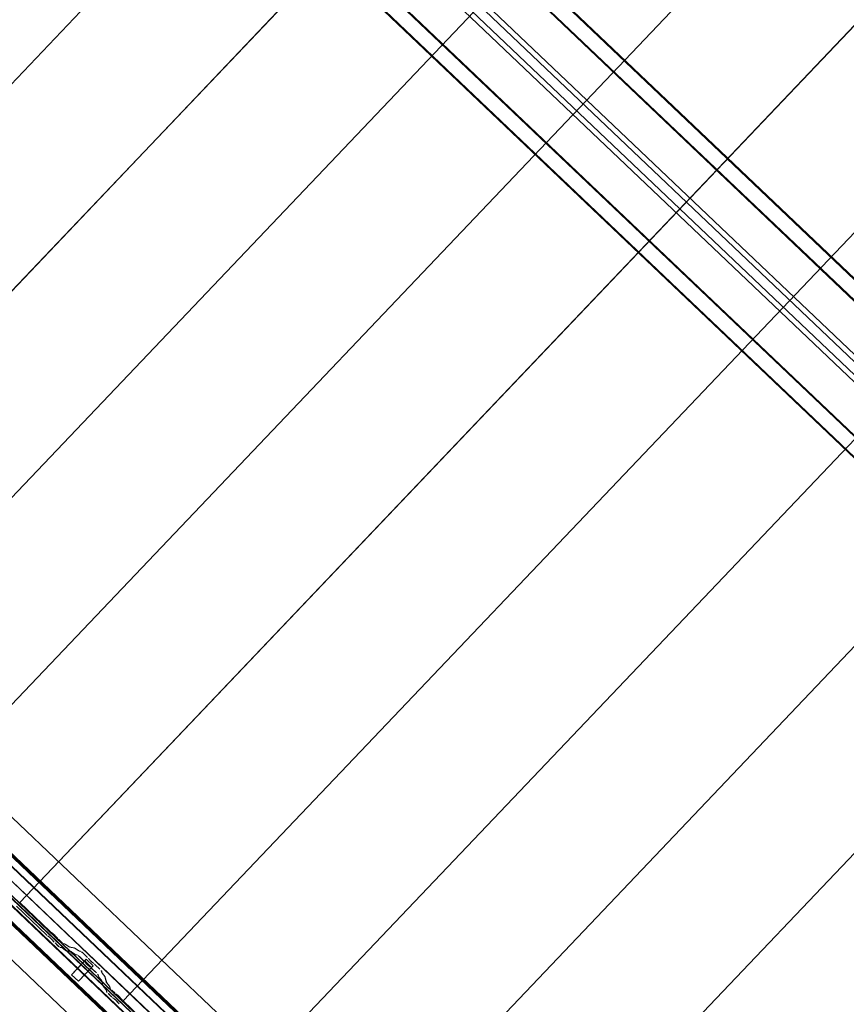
# Model space of a CAD drawing. Header units: metres. Extents: x 32343131.6 to 32343183.7, y 5699223.3 to 5699275.1.
# Tile 88 of 190: x 32343153.4 to 32343155.6, y 5699253.4 to 5699256. Entities that reach past the tile are written whole.
import ezdxf

# ---------------------------------------------------------------- set-up
doc = ezdxf.new("R2010")
doc.units = ezdxf.units.M
doc.layers.add('0-1', color=7, linetype='Continuous', lineweight=5)
for name, color, linetype, lineweight, true_color in [('A-GENM-1', 7, 'Continuous', 5, 0xcccccc), ('A-ROOF-1', 7, 'Continuous', 5, 0xcccccc), ('E-POWR-CNDT-1', 5, 'Continuous', 70, 0x0000ff), ('S-BEAM-1', 7, 'Continuous', 5, 0xcccccc)]:
    doc.layers.add(name, color=color, linetype=linetype, lineweight=lineweight, true_color=true_color)

# ---------------------------------------------------------------- blocks, each defined once
blk = doc.blocks.new('HEB Träger - 3046105-TGA_190_LP5_GR_DA-TGA-01_G_')
at = {"layer": 'S-BEAM-1'}
for p, q in [((99.5053, -14.493), (64.7293, 18.5922)), ((99.5068, -14.4913), (64.7308, 18.5939)), ((99.4768, -14.5229), (64.7008, 18.5623)), ((64.7023, 18.5639), (99.4783, -14.5213)), ((64.5233, 18.3757), (99.2993, -14.7095)), ((99.3008, -14.7078), (64.5248, 18.3774)), ((99.2708, -14.7394), (64.4948, 18.3458)), ((99.2723, -14.7378), (64.4964, 18.3474)), ((79.1098, 4.7143), (73.3355, 10.2078)), ((79.0829, 4.686), (73.3086, 10.1795)), ((79.1002, 4.7042), (73.3259, 10.1977)), ((79.0733, 4.6759), (73.299, 10.1694))]:
    blk.add_line(p, q, dxfattribs=at)
blk = doc.blocks.new('Ortgang Hochpunkt1 - Ortgang Hochpunkt-3544518-TGA_190_LP5_GR_DA-TGA-01_G_')
at = {"layer": 'A-ROOF-1'}
for p, q in [((89.4753, -25.0355), (54.6993, 8.0497)), ((89.4753, -25.0355), (54.6993, 8.0497)), ((69.0474, -5.8065), (63.3006, -0.3391)), ((69.046, -5.8064), (63.3008, -0.3406)), ((69.0387, -5.8056), (63.3019, -0.3478)), ((69.0375, -5.8055), (63.3021, -0.3489)), ((69.0195, -5.8076), (63.3009, -0.367)), ((63.3011, -0.3655), (69.0211, -5.8073))]:
    blk.add_line(p, q, dxfattribs=at)
blk = doc.blocks.new('Wasserleitblech1 - Wasserleitblech-3545928-TGA_190_LP5_GR_DA-TGA-01_G_')
at = {"layer": 'A-ROOF-1'}
for p, q in [((97.5593, -16.5384), (62.7833, 16.5468)), ((97.5593, -16.5384), (62.7833, 16.5468)), ((77.3358, 2.9082), (71.5911, 8.3735)), ((77.3356, 2.9094), (71.5924, 8.3734)), ((77.3393, 2.9435), (71.6267, 8.3785)), ((71.6277, 8.3789), (77.3397, 2.9446))]:
    blk.add_line(p, q, dxfattribs=at)
blk = doc.blocks.new('construction-roof-accessories--rheinzink-rzk010047 - construction-roof-accessories--rheinzink-rzk010047-3217442-TGA_190_LP5_GR_DA-TGA-01_G_')
at = {"layer": 'A-GENM-1'}
for p, q in [((-0.0125, 0.0822), (0.0125, 0.0822)), ((0.0125, 0.0822), (-0.0125, 0.0822)), ((-0.0125, 0.0822), (-0.0125, 0.0322)), ((-0.0125, 0.0263), (-0.0125, 0.0822)), ((0.0125, 0.0822), (0.0125, 0.0263)), ((0.0125, 0.0322), (0.0125, 0.0822)), ((-0.0125, 0.0263), (-0.0125, 0.0322)), ((-0.0125, 0.0322), (0.0125, 0.0322)), ((-0.0125, 0.0322), (0.0125, 0.0322)), ((0.0125, 0.0263), (-0.0125, 0.0263)), ((-0.0125, 0.0263), (0.0125, 0.0263)), ((0.0125, 0.0322), (0.0125, 0.0263))]:
    blk.add_line(p, q, dxfattribs=at)
blk = doc.blocks.new('ARC_190_LPX_FM_Stellplätze_rvt-1-TGA_190_LP5_GR_DA-TGA-01_G_')
at = {"layer": 'S-BEAM-1'}
for p, q in [((32343152.3186, 5699254.7076), (32343160.5809, 5699263.3921)), ((32343152.3186, 5699254.7076), (32343160.5809, 5699263.3921)), ((32343152.3187, 5699254.7077), (32343160.581, 5699263.3922)), ((32343152.3187, 5699254.7077), (32343160.581, 5699263.3922)), ((32343152.5903, 5699254.4491), (32343160.8526, 5699263.1336)), ((32343152.5903, 5699254.4491), (32343160.8526, 5699263.1336)), ((32343152.5904, 5699254.4492), (32343160.8527, 5699263.1337)), ((32343152.5904, 5699254.4492), (32343160.8527, 5699263.1337)), ((32343152.862, 5699254.1906), (32343161.1243, 5699262.8751)), ((32343152.862, 5699254.1906), (32343161.1243, 5699262.8751)), ((32343152.8621, 5699254.1907), (32343161.1244, 5699262.8752)), ((32343152.8621, 5699254.1907), (32343161.1244, 5699262.8752)), ((32343153.1337, 5699253.9321), (32343161.396, 5699262.6167)), ((32343153.1337, 5699253.9321), (32343161.396, 5699262.6167)), ((32343153.1338, 5699253.9322), (32343161.3961, 5699262.6168)), ((32343153.1338, 5699253.9322), (32343161.3961, 5699262.6168)), ((32343153.4054, 5699253.6737), (32343161.6677, 5699262.3582)), ((32343153.4054, 5699253.6737), (32343161.6677, 5699262.3582)), ((32343153.4055, 5699253.6738), (32343161.6678, 5699262.3583)), ((32343153.4055, 5699253.6738), (32343161.6678, 5699262.3583)), ((32343153.6771, 5699253.4152), (32343161.9394, 5699262.0997)), ((32343153.6771, 5699253.4152), (32343161.9394, 5699262.0997)), ((32343153.6772, 5699253.4153), (32343161.9394, 5699262.0998)), ((32343153.6772, 5699253.4153), (32343161.9394, 5699262.0998)), ((32343153.9488, 5699253.1567), (32343162.211, 5699261.8412)), ((32343153.9488, 5699253.1567), (32343162.211, 5699261.8412)), ((32343153.9489, 5699253.1568), (32343162.2111, 5699261.8413)), ((32343153.9489, 5699253.1568), (32343162.2111, 5699261.8413)), ((32343154.2205, 5699252.8983), (32343162.4828, 5699261.5828)), ((32343154.2205, 5699252.8983), (32343162.4828, 5699261.5828)), ((32343154.2205, 5699252.8982), (32343162.4827, 5699261.5827)), ((32343154.2205, 5699252.8982), (32343162.4827, 5699261.5827)), ((32343154.4921, 5699252.6398), (32343162.7544, 5699261.3243)), ((32343154.4921, 5699252.6398), (32343162.7544, 5699261.3243)), ((32343154.4922, 5699252.6398), (32343162.7545, 5699261.3244)), ((32343154.4922, 5699252.6398), (32343162.7545, 5699261.3244)), ((32343153.4055, 5699253.6738), (32343153.4054, 5699253.6737)), ((32343153.4054, 5699253.6737), (32343153.4055, 5699253.6738)), ((32343153.4054, 5699253.6737), (32343153.4842, 5699253.5987)), ((32343153.4843, 5699253.5988), (32343153.4055, 5699253.6738)), ((32343153.4752, 5699253.5892), (32343153.3964, 5699253.6642)), ((32343153.3965, 5699253.6643), (32343153.4753, 5699253.5893)), ((32343153.4922, 5699253.5922), (32343153.4875, 5699253.596)), ((32343153.4882, 5699253.5952), (32343153.4929, 5699253.5914)), ((32343153.4785, 5699253.5865), (32343153.4832, 5699253.5827)), ((32343153.4839, 5699253.5819), (32343153.4792, 5699253.5857)), ((32343153.4941, 5699253.5715), (32343153.4901, 5699253.576)), ((32343153.4909, 5699253.5754), (32343153.4949, 5699253.5708)), ((32343153.5053, 5699253.5605), (32343153.4978, 5699253.5677)), ((32343153.4979, 5699253.5678), (32343153.5054, 5699253.5606)), ((32343153.4991, 5699253.5855), (32343153.5031, 5699253.581)), ((32343153.5039, 5699253.5803), (32343153.4999, 5699253.5849)), ((32343153.5068, 5699253.5772), (32343153.5143, 5699253.57)), ((32343153.5144, 5699253.5701), (32343153.5069, 5699253.5773)), ((32343153.5235, 5699253.5654), (32343153.519, 5699253.5663)), ((32343153.5201, 5699253.5653), (32343153.5246, 5699253.5644)), ((32343153.5337, 5699253.5582), (32343153.5245, 5699253.5649)), ((32343153.5254, 5699253.5639), (32343153.5346, 5699253.5573)), ((32343153.51, 5699253.5569), (32343153.5145, 5699253.556)), ((32343153.5155, 5699253.5549), (32343153.5111, 5699253.5558)), ((32343153.5155, 5699253.5554), (32343153.5247, 5699253.5487)), ((32343153.5255, 5699253.5478), (32343153.5163, 5699253.5545)), ((32343153.5255, 5699253.5483), (32343153.5399, 5699253.5453)), ((32343153.541, 5699253.5443), (32343153.5265, 5699253.5472)), ((32343153.549, 5699253.5548), (32343153.5345, 5699253.5577)), ((32343153.5356, 5699253.5567), (32343153.55, 5699253.5538)), ((32343153.5409, 5699253.5447), (32343153.5501, 5699253.5381)), ((32343153.551, 5699253.5372), (32343153.5418, 5699253.5438)), ((32343153.5592, 5699253.5476), (32343153.55, 5699253.5542)), ((32343153.5508, 5699253.5533), (32343153.56, 5699253.5466)), ((32343153.5509, 5699253.5376), (32343153.5559, 5699253.5366)), ((32343153.5569, 5699253.5356), (32343153.552, 5699253.5366)), ((32343153.5649, 5699253.5461), (32343153.56, 5699253.5471)), ((32343153.561, 5699253.5461), (32343153.566, 5699253.5451)), ((32343153.5706, 5699253.5413), (32343153.5829, 5699253.5296)), ((32343153.583, 5699253.5297), (32343153.5707, 5699253.5414)), ((32343153.5739, 5699253.5201), (32343153.5616, 5699253.5318)), ((32343153.5617, 5699253.5319), (32343153.574, 5699253.5202)), ((32343153.5791, 5699253.5143), (32343153.5773, 5699253.5165)), ((32343153.5783, 5699253.5157), (32343153.5801, 5699253.5135)), ((32343153.5863, 5699253.526), (32343153.5881, 5699253.5238)), ((32343153.5891, 5699253.523), (32343153.5873, 5699253.5252)), ((32343153.5985, 5699253.5145), (32343153.5963, 5699253.5162)), ((32343153.5971, 5699253.5152), (32343153.5994, 5699253.5136)), ((32343153.6031, 5699253.5103), (32343153.6155, 5699253.4986)), ((32343153.6155, 5699253.4987), (32343153.6032, 5699253.5104)), ((32343153.5872, 5699253.5067), (32343153.5895, 5699253.505)), ((32343153.5904, 5699253.5041), (32343153.5881, 5699253.5058)), ((32343153.6064, 5699253.4891), (32343153.5941, 5699253.5008)), ((32343153.5942, 5699253.5009), (32343153.6065, 5699253.4892)), ((32343153.6117, 5699253.4798), (32343153.6104, 5699253.4847)), ((32343153.6115, 5699253.4837), (32343153.6128, 5699253.4788)), ((32343153.6195, 5699253.4942), (32343153.6207, 5699253.4893)), ((32343153.6218, 5699253.4883), (32343153.6205, 5699253.4932)), ((32343153.6213, 5699253.4883), (32343153.6284, 5699253.4795)), ((32343153.6294, 5699253.4786), (32343153.6223, 5699253.4875)), ((32343153.6194, 5699253.47), (32343153.6123, 5699253.4788)), ((32343153.6133, 5699253.478), (32343153.6204, 5699253.4692)), ((32343153.6236, 5699253.4549), (32343153.6199, 5699253.4692)), ((32343153.621, 5699253.4682), (32343153.6247, 5699253.4539)), ((32343153.6289, 5699253.4787), (32343153.6326, 5699253.4644)), ((32343153.6337, 5699253.4634), (32343153.63, 5699253.4777)), ((32343153.6332, 5699253.4634), (32343153.6403, 5699253.4545)), ((32343153.6413, 5699253.4537), (32343153.6342, 5699253.4626)), ((32343153.6313, 5699253.4451), (32343153.6242, 5699253.4539)), ((32343153.6252, 5699253.4531), (32343153.6323, 5699253.4442)), ((32343153.6329, 5699253.4399), (32343153.6318, 5699253.4443)), ((32343153.6329, 5699253.4433), (32343153.634, 5699253.4389)), ((32343153.6454, 5699253.4272), (32343153.6379, 5699253.4344)), ((32343153.638, 5699253.4345), (32343153.6455, 5699253.4273)), ((32343153.6408, 5699253.4538), (32343153.642, 5699253.4494)), ((32343153.643, 5699253.4484), (32343153.6419, 5699253.4528)), ((32343153.6546, 5699253.4368), (32343153.647, 5699253.4439)), ((32343153.647, 5699253.4438), (32343153.6545, 5699253.4367)), ((32343153.6625, 5699253.4302), (32343153.6577, 5699253.434)), ((32343153.6584, 5699253.4332), (32343153.6632, 5699253.4294)), ((32343153.6487, 5699253.4245), (32343153.6535, 5699253.4207)), ((32343153.6542, 5699253.4199), (32343153.6494, 5699253.4237)), ((32343153.6643, 5699253.4095), (32343153.6603, 5699253.4141)), ((32343153.6611, 5699253.4134), (32343153.6652, 5699253.4088)), ((32343153.6693, 5699253.4235), (32343153.6734, 5699253.419)), ((32343153.6742, 5699253.4183), (32343153.6702, 5699253.4229)), ((32343153.6772, 5699253.4153), (32343153.6771, 5699253.4152)), ((32343153.6771, 5699253.4152), (32343153.6772, 5699253.4153)), ((32343153.6771, 5699253.4152), (32343153.7559, 5699253.3402)), ((32343153.756, 5699253.3403), (32343153.6772, 5699253.4153))]:
    blk.add_line(p, q, dxfattribs=at)
for centre, major_axis, ratio, start_param, end_param in [((32343153.4756, 5699253.5897), (-0.00543, 0.00517), 0.087156, 1.570797, 2.355303), ((32343153.4756, 5699253.5897), (-0.00435, 0.00414), 0.087156, 1.570796, 2.355304), ((32343153.4847, 5699253.5992), (-0.00543, 0.00517), 0.087156, 1.570796, 2.355301), ((32343153.4847, 5699253.5992), (-0.00435, 0.00414), 0.087156, 1.570796, 2.355303), ((32343153.4958, 5699253.5882), (-0.00543, 0.00517), 0.087156, 3.927882, 5.496895), ((32343153.4958, 5699253.5882), (-0.00435, 0.00414), 0.087156, 3.927881, 5.496895), ((32343153.4867, 5699253.5787), (-0.00543, 0.00517), 0.087155, 3.927886, 5.496896), ((32343153.4867, 5699253.5787), (-0.00435, 0.00414), 0.087156, 3.927883, 5.496899), ((32343153.4982, 5699253.5682), (-0.00543, 0.00517), 0.087156, 0.786292, 1.570796), ((32343153.4982, 5699253.5682), (-0.00435, 0.00414), 0.087156, 0.78629, 1.570796), ((32343153.5073, 5699253.5776), (-0.00543, 0.00517), 0.087156, 0.78629, 1.570796), ((32343153.5073, 5699253.5776), (-0.00435, 0.00414), 0.087156, 0.786288, 1.570796), ((32343153.5148, 5699253.5705), (-0.00543, 0.00517), 0.087156, 1.570796, 3.003603), ((32343153.5148, 5699253.5705), (-0.00435, 0.00414), 0.087156, 1.570796, 3.003604), ((32343153.5288, 5699253.5603), (-0.00543, 0.00517), 0.087156, 5.711273, 6.145196), ((32343153.5288, 5699253.5603), (-0.00435, 0.00414), 0.087155, 5.711269, 6.145197), ((32343153.5058, 5699253.561), (-0.00543, 0.00517), 0.087156, 1.570796, 3.003604), ((32343153.5058, 5699253.561), (-0.00435, 0.00414), 0.087155, 1.570797, 3.0036), ((32343153.5198, 5699253.5508), (-0.00543, 0.00517), 0.087156, 5.711273, 6.145197), ((32343153.5198, 5699253.5508), (-0.00435, 0.00414), 0.087156, 5.711273, 6.145192), ((32343153.5212, 5699253.5524), (-0.00435, 0.00414), 0.087156, 2.569681, 3.003611), ((32343153.5212, 5699253.5524), (-0.00543, 0.00517), 0.087155, 2.569676, 3.003604), ((32343153.5302, 5699253.5619), (-0.00435, 0.00414), 0.087155, 2.569682, 3.003605), ((32343153.5302, 5699253.5619), (-0.00543, 0.00517), 0.087156, 2.56968, 3.003598), ((32343153.5453, 5699253.5401), (-0.00543, 0.00517), 0.087156, 5.711273, 6.145197), ((32343153.5453, 5699253.5401), (-0.00435, 0.00414), 0.087156, 5.711273, 6.145191), ((32343153.5543, 5699253.5496), (-0.00543, 0.00517), 0.087156, 5.711273, 6.145196), ((32343153.5467, 5699253.5418), (-0.00435, 0.00414), 0.087156, 2.569681, 3.003611), ((32343153.5543, 5699253.5496), (-0.00435, 0.00414), 0.087156, 5.711271, 6.145197), ((32343153.5467, 5699253.5418), (-0.00543, 0.00517), 0.087155, 2.569677, 3.003604), ((32343153.5612, 5699253.5314), (-0.00543, 0.00517), 0.087156, 4.71239, 6.145197), ((32343153.5612, 5699253.5314), (-0.00435, 0.00414), 0.087155, 4.71239, 6.145196), ((32343153.5557, 5699253.5512), (-0.00435, 0.00414), 0.087155, 2.569682, 3.003605), ((32343153.5557, 5699253.5512), (-0.00543, 0.00517), 0.087156, 2.56968, 3.00361), ((32343153.5702, 5699253.5409), (-0.00543, 0.00517), 0.087156, 4.712389, 6.145199), ((32343153.5702, 5699253.5409), (-0.00435, 0.00414), 0.087155, 4.712389, 6.145197), ((32343153.5735, 5699253.5197), (-0.00435, 0.00414), 0.087155, 3.74101, 4.712389), ((32343153.5735, 5699253.5197), (-0.00543, 0.00517), 0.087156, 3.741009, 4.712389), ((32343153.5838, 5699253.5103), (-0.00543, 0.00517), 0.087155, 0.599417, 2.542176), ((32343153.5838, 5699253.5103), (-0.00435, 0.00414), 0.087156, 0.599417, 2.542176), ((32343153.5825, 5699253.5292), (-0.00435, 0.00414), 0.087155, 3.741007, 4.712389), ((32343153.5825, 5699253.5292), (-0.00543, 0.00517), 0.087155, 3.74101, 4.712389), ((32343153.5929, 5699253.5198), (-0.00543, 0.00517), 0.087156, 0.599417, 2.542175), ((32343153.5929, 5699253.5198), (-0.00435, 0.00414), 0.087156, 0.599422, 2.542176), ((32343153.6028, 5699253.5099), (-0.00543, 0.00517), 0.087155, 4.712389, 5.683768), ((32343153.6028, 5699253.5099), (-0.00435, 0.00414), 0.087155, 4.71239, 5.683768), ((32343153.5938, 5699253.5005), (-0.00543, 0.00517), 0.087155, 4.712389, 5.683768), ((32343153.5938, 5699253.5005), (-0.00435, 0.00414), 0.087156, 4.712389, 5.683764), ((32343153.6061, 5699253.4887), (-0.00435, 0.00414), 0.087156, 3.279581, 4.712389), ((32343153.6061, 5699253.4887), (-0.00543, 0.00517), 0.087156, 3.279582, 4.712389), ((32343153.6151, 5699253.4982), (-0.00435, 0.00414), 0.087156, 3.279574, 4.712389), ((32343153.6151, 5699253.4982), (-0.00543, 0.00517), 0.087156, 3.279581, 4.712389), ((32343153.6261, 5699253.4842), (-0.00543, 0.00517), 0.087156, 0.137989, 0.571913), ((32343153.6261, 5699253.4842), (-0.00435, 0.00414), 0.087156, 0.137987, 0.571912), ((32343153.6171, 5699253.4748), (-0.00543, 0.00517), 0.087156, 0.137983, 0.571912), ((32343153.6171, 5699253.4748), (-0.00435, 0.00414), 0.087156, 0.137989, 0.57191), ((32343153.6156, 5699253.4732), (-0.00435, 0.00414), 0.087156, 3.279581, 3.713503), ((32343153.6156, 5699253.4732), (-0.00543, 0.00517), 0.087156, 3.279584, 3.713505), ((32343153.6246, 5699253.4827), (-0.00435, 0.00414), 0.087156, 3.279582, 3.713505), ((32343153.6246, 5699253.4827), (-0.00543, 0.00517), 0.087156, 3.279581, 3.713506), ((32343153.638, 5699253.4593), (-0.00543, 0.00517), 0.087156, 0.137989, 0.57191), ((32343153.638, 5699253.4593), (-0.00435, 0.00414), 0.087156, 0.137984, 0.571912), ((32343153.629, 5699253.4498), (-0.00543, 0.00517), 0.087155, 0.137987, 0.571912), ((32343153.629, 5699253.4498), (-0.00435, 0.00414), 0.087156, 0.137988, 0.571915), ((32343153.6275, 5699253.4483), (-0.00435, 0.00414), 0.087156, 3.279582, 3.713508), ((32343153.6275, 5699253.4483), (-0.00543, 0.00517), 0.087156, 3.279581, 3.713505), ((32343153.6384, 5699253.4348), (-0.00543, 0.00517), 0.087156, 0.137986, 1.570796), ((32343153.6384, 5699253.4348), (-0.00435, 0.00414), 0.087156, 0.137988, 1.570796), ((32343153.6365, 5699253.4578), (-0.00435, 0.00414), 0.087156, 3.279584, 3.713505), ((32343153.6365, 5699253.4578), (-0.00543, 0.00517), 0.087156, 3.279581, 3.713503), ((32343153.6474, 5699253.4443), (-0.00543, 0.00517), 0.087156, 0.137989, 1.570796), ((32343153.6474, 5699253.4443), (-0.00435, 0.00414), 0.087156, 0.137988, 1.570796), ((32343153.6549, 5699253.4372), (-0.00543, 0.00517), 0.087156, 1.570796, 2.355303), ((32343153.6549, 5699253.4372), (-0.00435, 0.00414), 0.087156, 1.570796, 2.355302), ((32343153.6459, 5699253.4277), (-0.00543, 0.00517), 0.087156, 1.570796, 2.355303), ((32343153.6459, 5699253.4277), (-0.00435, 0.00414), 0.087156, 1.570796, 2.355302), ((32343153.657, 5699253.4167), (-0.00543, 0.00517), 0.087156, 3.927882, 5.496895), ((32343153.657, 5699253.4167), (-0.00435, 0.00414), 0.087156, 3.927883, 5.496895), ((32343153.666, 5699253.4262), (-0.00543, 0.00517), 0.087156, 3.927882, 5.496895), ((32343153.666, 5699253.4262), (-0.00435, 0.00414), 0.087156, 3.927886, 5.496895), ((32343153.6685, 5699253.4062), (-0.00543, 0.00517), 0.087156, 0.78629, 1.570796), ((32343153.6685, 5699253.4062), (-0.00435, 0.00414), 0.087156, 0.786289, 1.570796), ((32343153.6775, 5699253.4157), (-0.00543, 0.00517), 0.087156, 0.78629, 1.570796), ((32343153.6775, 5699253.4157), (-0.00435, 0.00414), 0.087156, 0.786286, 1.570796)]:
    blk.add_ellipse(centre, major_axis=major_axis, ratio=ratio, start_param=start_param, end_param=end_param, dxfattribs=at)
at = {"layer": 'A-GENM-1', "rotation": 136.4272566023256}
blk.add_blockref('construction-roof-accessories--rheinzink-rzk010047 - construction-roof-accessories--rheinzink-rzk010047-3217442-TGA_190_LP5_GR_DA-TGA-01_G_', (32343153.607, 5699253.5352), dxfattribs=at)
at = {"layer": 'A-ROOF-1'}
for name, p in [('Ortgang Hochpunkt1 - Ortgang Hochpunkt-3544518-TGA_190_LP5_GR_DA-TGA-01_G_', (32343086.0386, 5699257.8795)), ('Wasserleitblech1 - Wasserleitblech-3545928-TGA_190_LP5_GR_DA-TGA-01_G_', (32343077.7673, 5699249.1855))]:
    blk.add_blockref(name, p, dxfattribs=at)
at = {"layer": 'S-BEAM-1'}
blk.add_blockref('HEB Träger - 3046105-TGA_190_LP5_GR_DA-TGA-01_G_', (32343077.7673, 5699249.1855), dxfattribs=at)

msp = doc.modelspace()

# ---------------------------------------------------------------- linework, layer by layer
at = {"layer": 'E-POWR-CNDT-1'}
for p, q in [((32343149.40909, 5699257.58055), (32343158.01674, 5699249.3914)), ((32343149.32399, 5699257.48313), (32343157.93662, 5699249.28924))]:
    msp.add_line(p, q, dxfattribs=at)

# ---------------------------------------------------------------- block references
at = {"layer": '0-1'}
msp.add_blockref('ARC_190_LPX_FM_Stellplätze_rvt-1-TGA_190_LP5_GR_DA-TGA-01_G_', (0, 0), dxfattribs=at)

doc.saveas('drawing.dxf')
